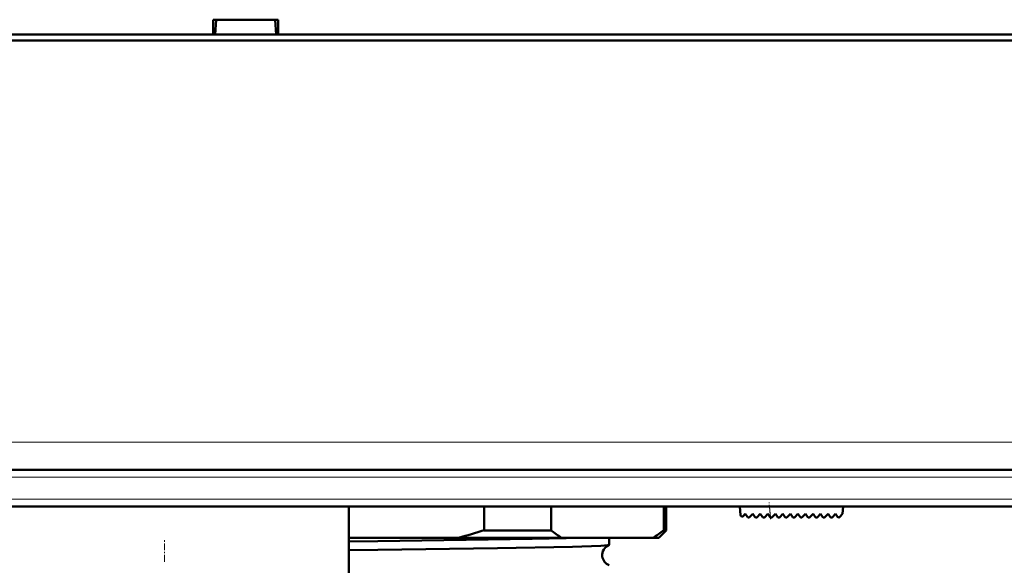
# Model space of a CAD drawing. Extents: x -2073 to 2460, y -1838 to 686.
# Tile 19 of 94: x -363 to -297, y -1614 to -1577. Entities that reach past the tile are written whole.
import ezdxf

# ---------------------------------------------------------------- set-up
doc = ezdxf.new("R2010")
doc.units = 0
doc.linetypes.add('DASHDOT', pattern=[18.5, 12, -3, 0.5, -3])

msp = doc.modelspace()

# ---------------------------------------------------------------- linework, layer by layer
at = {"color": 7, "lineweight": 50}
for p, q in [((-350.138, -1578.441), (-350.138, -1577.441)), ((-350.137, -1577.441), (-345.733, -1577.441)), ((-349.999, -1578.441), (-349.935, -1577.441)), ((-345.935, -1577.441), (-345.871, -1578.441)), ((-345.733, -1577.441), (-345.733, -1578.441)), ((-226.958, -1578.841), (-479.912, -1578.841)), ((-469.732, -1578.441), (-350.138, -1578.441)), ((-350.138, -1578.441), (-349.999, -1578.441)), ((-350.085, -1578.441), (-345.785, -1578.441)), ((-345.871, -1578.441), (-345.732, -1578.441)), ((-345.732, -1578.441), (-237.138, -1578.441)), ((-254.973, -1607.941), (-451.897, -1607.941)), ((-255.148, -1610.441), (-451.722, -1610.441)), ((-340.935, -1684.204), (-340.935, -1610.441)), ((-331.77, -1612.053), (-331.77, -1610.441)), ((-327.231, -1610.441), (-327.231, -1612.053)), ((-319.587, -1612.053), (-319.587, -1610.441)), ((-319.435, -1610.441), (-319.435, -1612.053)), ((-314.435, -1610.441), (-314.384, -1611.027)), ((-314.213, -1611.089), (-314.065, -1610.941)), ((-314.065, -1610.941), (-313.923, -1611.143)), ((-313.771, -1611.156), (-313.555, -1610.941)), ((-313.555, -1610.941), (-313.413, -1611.143)), ((-313.26, -1611.156), (-313.045, -1610.941)), ((-313.045, -1610.941), (-312.903, -1611.143)), ((-312.75, -1611.156), (-312.535, -1610.941)), ((-312.535, -1610.941), (-312.393, -1611.143)), ((-312.025, -1610.941), (-312.24, -1611.156)), ((-311.883, -1611.143), (-312.025, -1610.941)), ((-311.515, -1610.941), (-311.73, -1611.156)), ((-311.373, -1611.143), (-311.515, -1610.941)), ((-311.004, -1610.941), (-311.22, -1611.156)), ((-310.863, -1611.143), (-311.004, -1610.941)), ((-310.494, -1610.941), (-310.71, -1611.156)), ((-310.353, -1611.143), (-310.494, -1610.941)), ((-309.984, -1610.941), (-310.2, -1611.156)), ((-309.843, -1611.143), (-309.984, -1610.941)), ((-309.474, -1610.941), (-309.69, -1611.156)), ((-309.333, -1611.143), (-309.474, -1610.941)), ((-308.964, -1610.941), (-309.18, -1611.156)), ((-308.823, -1611.143), (-308.964, -1610.941)), ((-308.454, -1610.941), (-308.67, -1611.156)), ((-308.312, -1611.143), (-308.454, -1610.941)), ((-307.944, -1610.941), (-308.16, -1611.156)), ((-307.808, -1611.135), (-307.944, -1610.941)), ((-307.479, -1610.941), (-307.65, -1611.142)), ((-307.435, -1610.441), (-307.479, -1610.941)), ((-327.231, -1612.053), (-331.77, -1612.053)), ((-319.435, -1612.053), (-319.935, -1612.553)), ((-319.435, -1612.053), (-319.587, -1612.053)), ((-340.935, -1612.553), (-333.492, -1612.553)), ((-340.935, -1612.806), (-338.98, -1612.783)), ((-333.492, -1612.553), (-326.518, -1612.553)), ((-326.518, -1612.553), (-320.3, -1612.553)), ((-323.285, -1613.035), (-323.285, -1612.553)), ((-320.3, -1612.553), (-319.935, -1612.553)), ((-340.935, -1613.402), (-338.98, -1613.378))]:
    msp.add_line(p, q, dxfattribs=at)
at = {"color": 7, "lineweight": 18}
for p, q in [((-254.973, -1606.08), (-451.897, -1606.08)), ((-254.973, -1608.441), (-451.897, -1608.441)), ((-255.148, -1609.941), (-451.722, -1609.941)), ((-312.363, -1611.171), (-312.427, -1610.441))]:
    msp.add_line(p, q, dxfattribs=at)
at = {"color": 7, "linetype": 'DASHDOT', "lineweight": 18}
for p, q in [((-235.281, -1608.441), (-471.589, -1608.441)), ((-235.491, -1609.941), (-471.38, -1609.941))]:
    msp.add_line(p, q, dxfattribs=at)
at = {"color": 7, "linetype": 'DASHDOT', "lineweight": 18, "ltscale": 0.028003}
msp.add_line((-312.353, -1611.289), (-312.451, -1610.173), dxfattribs=at)
at = {"color": 7, "linetype": 'DASHDOT', "lineweight": 18, "ltscale": 0.038007}
msp.add_line((-353.435, -1614.177), (-353.435, -1612.656), dxfattribs=at)
at = {"color": 7, "lineweight": 50}
for points in [[(-338.98, -1612.783), (-328.506, -1612.633), (-325.046, -1612.553)], [(-338.98, -1613.378), (-330.848, -1613.267), (-325.768, -1613.166), (-323.863, -1613.098), (-323.39, -1613.062), (-323.296, -1613.044)]]:
    msp.add_lwpolyline(points, dxfattribs=at)
for centre, radius, start, end in [((-314.284, -1611.018), 0.1, 184.99999, 315), ((-313.841, -1611.086), 0.1, 215, 315), ((-313.331, -1611.086), 0.1, 215, 315), ((-312.821, -1611.086), 0.1, 215, 315), ((-312.311, -1611.086), 0.1, 215, 315), ((-311.801, -1611.086), 0.1, 215, 315), ((-311.291, -1611.086), 0.1, 215, 315), ((-310.781, -1611.086), 0.1, 215, 315), ((-310.271, -1611.086), 0.1, 215, 315), ((-309.761, -1611.086), 0.1, 215, 315), ((-309.251, -1611.086), 0.1, 215, 315), ((-308.741, -1611.086), 0.1, 215, 315), ((-308.231, -1611.086), 0.1, 215, 315), ((-307.726, -1611.077), 0.1, 215, 319.58501), ((-342.408, -1578.646), 35.059, 284.7323, 287.6624), ((-321.305, -1604.365), 9.707, 232.38024, 237.52278), ((-325.512, -1604.365), 9.707, 302.47723, 307.61976), ((-323.018, -1613.732), 0.743, 111.95576, 187.1036), ((-323.298, -1613.029), 0.0148, 278.17254, 334.75724), ((-323.02, -1613.736), 0.741, 186.83237, 248.13177)]:
    msp.add_arc(centre, radius, start, end, dxfattribs=at)

doc.saveas('drawing.dxf')
